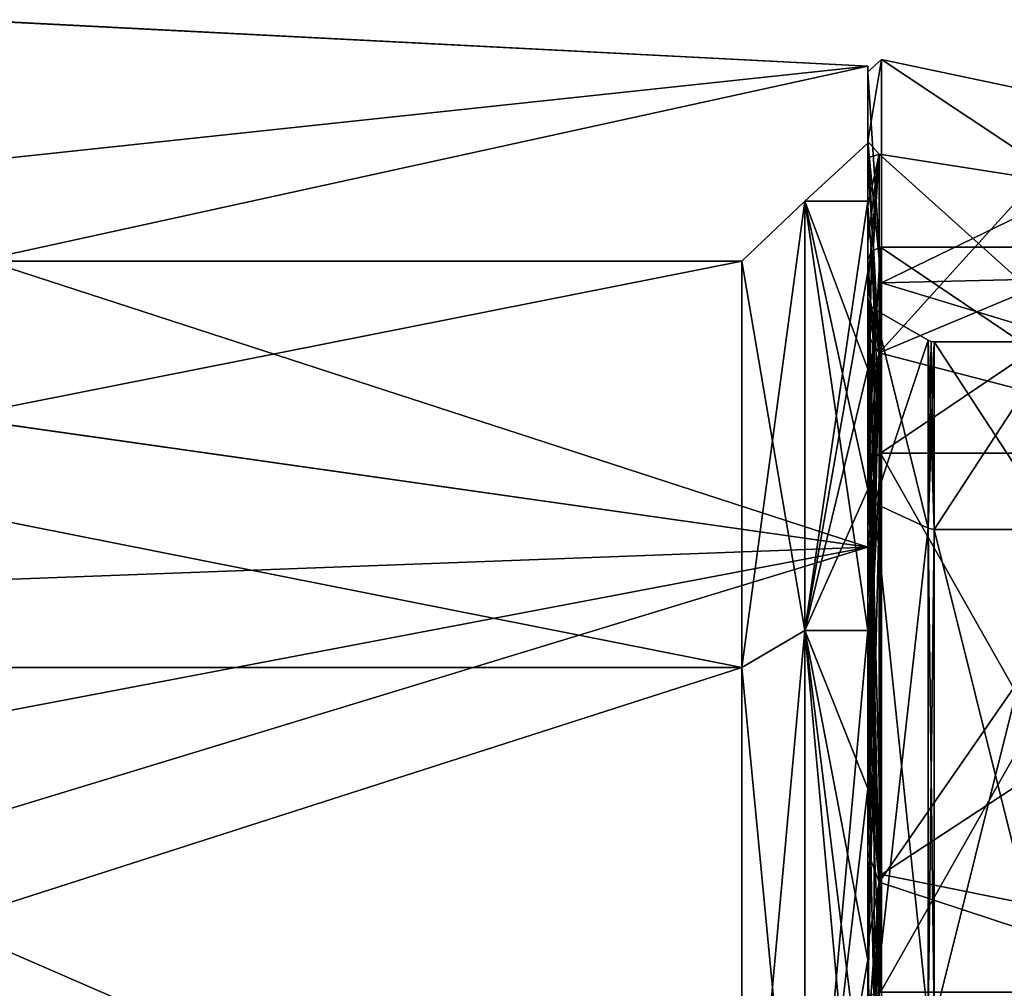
# Model space of a CAD drawing. Header units: millimetres. Extents: x -25 to 71, y -3 to 471.
# Tile 61 of 199: x 27 to 43, y 55 to 71. Entities that reach past the tile are written whole.
import ezdxf

# ---------------------------------------------------------------- set-up
doc = ezdxf.new("R2010")
doc.units = ezdxf.units.MM
doc.header["$LTSCALE"] = 65.185185
for name, color, linetype in [('1', 7, 'CONTINUOUS'), ('100', 7, 'CONTINUOUS'), ('104', 7, 'CONTINUOUS'), ('105', 7, 'CONTINUOUS'), ('106', 7, 'CONTINUOUS'), ('107', 7, 'CONTINUOUS'), ('108', 7, 'CONTINUOUS'), ('109', 7, 'CONTINUOUS'), ('110', 7, 'CONTINUOUS'), ('111', 7, 'CONTINUOUS'), ('112', 7, 'CONTINUOUS'), ('113', 7, 'CONTINUOUS'), ('114', 7, 'CONTINUOUS'), ('117', 7, 'CONTINUOUS'), ('118', 7, 'CONTINUOUS'), ('2', 7, 'CONTINUOUS'), ('3', 7, 'CONTINUOUS'), ('395', 7, 'CONTINUOUS'), ('397', 7, 'CONTINUOUS'), ('398', 7, 'CONTINUOUS'), ('399', 7, 'CONTINUOUS'), ('4', 7, 'CONTINUOUS'), ('402', 7, 'CONTINUOUS'), ('403', 7, 'CONTINUOUS')]:
    doc.layers.add(name, color=color, linetype=linetype)

msp = doc.modelspace()

# ---------------------------------------------------------------- linework, layer by layer
at = {"layer": '1', "color": 7, "linetype": 'CONTINUOUS', "true_color": 0x0833a0}
for points in [[(38.5, 66.881, 5.485), (38.5, 60.433, 14.36), (6, 66.881, 5.485), (38.5, 66.881, 5.485)], [(6, 66.881, 5.485), (38.5, 60.433, 14.36), (6, 60.433, 14.36), (6, 66.881, 5.485)], [(38.5, 66.881, -5.485), (38.5, 66.881, 5.485), (6, 66.881, -5.485), (38.5, 66.881, -5.485)], [(6, 66.881, -5.485), (38.5, 66.881, 5.485), (6, 66.881, 5.485), (6, 66.881, -5.485)], [(38.5, 60.433, -14.36), (38.5, 66.881, -5.485), (6, 60.433, -14.36), (38.5, 60.433, -14.36)], [(6, 60.433, -14.36), (38.5, 66.881, -5.485), (6, 66.881, -5.485), (6, 60.433, -14.36)], [(38.5, 50, 17.75), (6, 50, 17.75), (6, 60.433, 14.36), (38.5, 50, 17.75)], [(38.5, 60.433, 14.36), (38.5, 50, 17.75), (6, 60.433, 14.36), (38.5, 60.433, 14.36)], [(38.5, 50, -17.75), (38.5, 60.433, -14.36), (6, 50, -17.75), (38.5, 50, -17.75)], [(6, 50, -17.75), (38.5, 60.433, -14.36), (6, 60.433, -14.36), (6, 50, -17.75)]]:
    msp.add_3dface(points, dxfattribs=at)
at = {"layer": '100', "linetype": 'CONTINUOUS'}
for points in [[(22.82, 68.084, 10.676), (40.5, 69.972, 6.489), (26.136, 70.711, 3.469), (22.82, 68.084, 10.676)], [(26.136, 70.712, -3.469), (40.5, 69.972, -6.489), (22.821, 68.084, -10.675), (26.136, 70.712, -3.469)], [(26.136, 70.711, 3.469), (40.5, 69.972, -6.489), (26.136, 70.712, -3.469), (26.136, 70.711, 3.469)], [(40.5, 69.972, 6.489), (40.5, 69.972, -6.489), (26.136, 70.711, 3.469), (40.5, 69.972, 6.489)], [(40.5, 62.344, 16.989), (40.5, 69.972, 6.489), (19.369, 65.349, 14.332), (40.5, 62.344, 16.989)], [(19.369, 65.349, 14.332), (40.5, 69.972, 6.489), (22.82, 68.084, 10.676), (19.369, 65.349, 14.332)], [(40.5, 69.972, -6.489), (40.5, 62.344, -16.989), (22.821, 68.084, -10.675), (40.5, 69.972, -6.489)], [(22.821, 68.084, -10.675), (40.5, 62.344, -16.989), (19.37, 65.35, -14.331), (22.821, 68.084, -10.675)], [(19.37, 65.35, -14.331), (40.5, 62.344, -16.989), (14.343, 61.366, -17.658), (19.37, 65.35, -14.331)], [(14.343, 61.366, 17.658), (40.5, 62.344, 16.989), (19.369, 65.349, 14.332), (14.343, 61.366, 17.658)], [(40.5, 50, 21), (40.5, 62.344, 16.989), (0, 50, 21), (40.5, 50, 21)], [(0, 50, 21), (40.5, 62.344, 16.989), (7.7, 56.102, 20.094), (0, 50, 21)], [(7.7, 56.102, 20.094), (40.5, 62.344, 16.989), (14.343, 61.366, 17.658), (7.7, 56.102, 20.094)], [(40.5, 62.344, -16.989), (40.5, 50, -21), (14.343, 61.366, -17.658), (40.5, 62.344, -16.989)], [(14.343, 61.366, -17.658), (40.5, 50, -21), (7.703, 56.104, -20.093), (14.343, 61.366, -17.658)], [(40.5, 50, -21), (0, 50, -21), (7.703, 56.104, -20.093), (40.5, 50, -21)]]:
    msp.add_3dface(points, dxfattribs=at)
at = {"layer": '104', "linetype": 'CONTINUOUS'}
for points in [[(43.5, 65.6), (41.554, 65.6), (41.554, 62.621, -9.169), (43.5, 65.6)], [(43.5, 62.621, -9.169), (43.5, 65.6), (41.554, 62.621, -9.169), (43.5, 62.621, -9.169)], [(43.5, 54.821, -14.836), (43.5, 62.621, -9.169), (41.554, 54.821, -14.836), (43.5, 54.821, -14.836)], [(41.554, 54.821, -14.836), (43.5, 62.621, -9.169), (41.554, 62.621, -9.169), (41.554, 54.821, -14.836)]]:
    msp.add_3dface(points, dxfattribs=at)
at = {"layer": '105', "linetype": 'CONTINUOUS'}
for points in [[(45.806, 69.008), (50.5, 63.568, -9.857), (40.718, 70.082), (45.806, 69.008)], [(40.718, 70.082), (50.5, 63.568, -9.857), (40.718, 66.536, -11.394), (40.718, 70.082)], [(40.718, 66.536, -11.394), (50.5, 63.568, -9.857), (40.718, 57.151, -18.765), (40.718, 66.536, -11.394)], [(50.5, 63.568, -9.857), (50.5, 55.182, -15.95), (40.718, 57.151, -18.765), (50.5, 63.568, -9.857)], [(40.718, 57.151, -18.765), (50.5, 55.182, -15.95), (40.718, 45.241, -19.509), (40.718, 57.151, -18.765)]]:
    msp.add_3dface(points, dxfattribs=at)
at = {"layer": '106', "linetype": 'CONTINUOUS'}
for points in [[(41.554, 65.6), (43.5, 65.6), (43.5, 62.621, 9.169), (41.554, 65.6)], [(41.554, 65.6), (43.5, 62.621, 9.169), (41.554, 62.621, 9.169), (41.554, 65.6)], [(43.5, 62.621, 9.169), (43.5, 54.821, 14.836), (41.554, 62.621, 9.169), (43.5, 62.621, 9.169)], [(41.554, 62.621, 9.169), (43.5, 54.821, 14.836), (41.554, 54.821, 14.836), (41.554, 62.621, 9.169)]]:
    msp.add_3dface(points, dxfattribs=at)
at = {"layer": '107', "linetype": 'CONTINUOUS'}
for points in [[(45.806, 69.008), (40.718, 70.082), (40.718, 66.536, 11.394), (45.806, 69.008)], [(50.5, 66.771), (45.806, 69.008), (40.718, 66.536, 11.394), (50.5, 66.771)], [(50.5, 63.568, 9.857), (50.5, 66.771), (40.718, 66.536, 11.394), (50.5, 63.568, 9.857)], [(40.718, 57.151, 18.765), (50.5, 63.568, 9.857), (40.718, 66.536, 11.394), (40.718, 57.151, 18.765)], [(50.5, 55.182, 15.95), (50.5, 63.568, 9.857), (40.718, 57.151, 18.765), (50.5, 55.182, 15.95)], [(40.718, 45.241, 19.509), (50.5, 55.182, 15.95), (40.718, 57.151, 18.765), (40.718, 45.241, 19.509)]]:
    msp.add_3dface(points, dxfattribs=at)
at = {"layer": '108', "linetype": 'CONTINUOUS'}
for points in [[(40.681, 68.579), (40.681, 65.424, -10.357), (43.179, 68.186), (40.681, 68.579)], [(43.179, 68.186), (40.681, 65.424, -10.357), (45.61, 67.488), (43.179, 68.186)], [(45.61, 67.488), (40.681, 65.424, -10.357), (45.61, 64.148, -10.279), (45.61, 67.488)], [(40.681, 65.424, -10.357), (40.681, 57.03, -17.197), (45.61, 64.148, -10.279), (40.681, 65.424, -10.357)], [(45.61, 64.148, -10.279), (40.681, 57.03, -17.197), (45.61, 55.404, -16.633), (45.61, 64.148, -10.279)], [(40.681, 57.03, -17.197), (40.681, 46.249, -18.196), (45.61, 55.404, -16.633), (40.681, 57.03, -17.197)], [(45.61, 55.404, -16.633), (40.681, 46.249, -18.196), (45.61, 44.596, -16.633), (45.61, 55.404, -16.633)]]:
    msp.add_3dface(points, dxfattribs=at)
at = {"layer": '109', "linetype": 'CONTINUOUS'}
for points in [[(40.7, 63.834, -10.051), (40.7, 67.1), (45.543, 63.834, -10.051), (40.7, 63.834, -10.051)], [(45.543, 63.834, -10.051), (40.7, 67.1), (45.543, 67.1), (45.543, 63.834, -10.051)], [(40.7, 55.284, -16.263), (40.7, 63.834, -10.051), (45.543, 55.284, -16.263), (40.7, 55.284, -16.263)], [(45.543, 55.284, -16.263), (40.7, 63.834, -10.051), (45.543, 63.834, -10.051), (45.543, 55.284, -16.263)]]:
    msp.add_3dface(points, dxfattribs=at)
at = {"layer": '110', "linetype": 'CONTINUOUS'}
for points in [[(40.5, 66.9), (40.5, 63.676, -9.929), (40.5, 66.293), (40.5, 66.9)], [(40.5, 63.676, 9.929), (40.5, 66.9), (40.5, 63.184, 9.572), (40.5, 63.676, 9.929)], [(40.5, 63.184, 9.572), (40.5, 66.9), (40.5, 66.293), (40.5, 63.184, 9.572)], [(40.5, 66.293), (40.5, 63.676, -9.929), (40.5, 63.184, -9.572), (40.5, 66.293)], [(40.5, 63.676, -9.929), (40.5, 59.937, -13.67), (40.5, 59.58, -13.179), (40.5, 63.676, -9.929)], [(40.5, 63.184, -9.572), (40.5, 63.676, -9.929), (40.5, 59.58, -13.179), (40.5, 63.184, -9.572)], [(40.5, 59.937, 13.67), (40.5, 63.676, 9.929), (40.5, 59.58, 13.179), (40.5, 59.937, 13.67)], [(40.5, 59.58, 13.179), (40.5, 63.676, 9.929), (40.5, 63.184, 9.572), (40.5, 59.58, 13.179)], [(40.5, 59.937, -13.67), (40.5, 55.224, -16.072), (40.5, 55.036, -15.495), (40.5, 59.937, -13.67)], [(40.5, 59.58, -13.179), (40.5, 59.937, -13.67), (40.5, 55.036, -15.495), (40.5, 59.58, -13.179)], [(40.5, 55.224, 16.072), (40.5, 59.937, 13.67), (40.5, 55.036, 15.495), (40.5, 55.224, 16.072)], [(40.5, 55.036, 15.495), (40.5, 59.937, 13.67), (40.5, 59.58, 13.179), (40.5, 55.036, 15.495)]]:
    msp.add_3dface(points, dxfattribs=at)
at = {"layer": '111', "linetype": 'CONTINUOUS'}
for points in [[(40.681, 68.579), (43.179, 68.186), (45.61, 64.148, 10.279), (40.681, 68.579)], [(40.681, 68.579), (45.61, 64.148, 10.279), (40.681, 65.424, 10.357), (40.681, 68.579)], [(40.681, 65.424, 10.357), (45.61, 64.148, 10.279), (40.681, 57.03, 17.197), (40.681, 65.424, 10.357)], [(45.61, 64.148, 10.279), (45.61, 55.404, 16.633), (40.681, 57.03, 17.197), (45.61, 64.148, 10.279)], [(40.681, 57.03, 17.197), (45.61, 55.404, 16.633), (40.681, 46.249, 18.196), (40.681, 57.03, 17.197)], [(45.61, 55.404, 16.633), (45.61, 44.596, 16.633), (40.681, 46.249, 18.196), (45.61, 55.404, 16.633)]]:
    msp.add_3dface(points, dxfattribs=at)
at = {"layer": '112', "linetype": 'CONTINUOUS'}
for points in [[(45.543, 67.1), (40.7, 67.1), (40.7, 63.834, 10.051), (45.543, 67.1)], [(45.543, 67.1), (40.7, 63.834, 10.051), (45.543, 63.834, 10.051), (45.543, 67.1)], [(40.7, 63.834, 10.051), (40.7, 55.284, 16.263), (45.543, 63.834, 10.051), (40.7, 63.834, 10.051)], [(45.543, 63.834, 10.051), (40.7, 55.284, 16.263), (45.543, 55.284, 16.263), (45.543, 63.834, 10.051)]]:
    msp.add_3dface(points, dxfattribs=at)
at = {"layer": '113', "linetype": 'CONTINUOUS'}
for points in [[(40.5, 69.882), (40.5, 68.777, 6.538), (40.718, 70.082), (40.5, 69.882)], [(40.5, 69.882), (40.718, 70.082), (40.718, 66.536, -11.394), (40.5, 69.882)], [(40.718, 70.082), (40.5, 68.777, 6.538), (40.718, 66.536, 11.394), (40.718, 70.082)], [(40.5, 68.777, -6.538), (40.5, 69.882), (40.718, 66.536, -11.394), (40.5, 68.777, -6.538)], [(40.5, 65.583, -12.348), (40.5, 68.777, -6.538), (40.718, 66.536, -11.394), (40.5, 65.583, -12.348)], [(40.5, 68.777, 6.538), (40.5, 65.583, 12.348), (40.718, 66.536, 11.394), (40.5, 68.777, 6.538)], [(40.5, 65.583, -12.348), (40.718, 66.536, -11.394), (40.718, 57.151, -18.765), (40.5, 65.583, -12.348)], [(40.5, 65.583, 12.348), (40.5, 60.656, 16.786), (40.718, 66.536, 11.394), (40.5, 65.583, 12.348)], [(40.5, 60.656, 16.786), (40.718, 57.151, 18.765), (40.718, 66.536, 11.394), (40.5, 60.656, 16.786)], [(40.5, 60.656, -16.786), (40.5, 65.583, -12.348), (40.718, 57.151, -18.765), (40.5, 60.656, -16.786)], [(40.5, 47.926, -19.774), (40.5, 60.656, -16.786), (40.718, 57.151, -18.765), (40.5, 47.926, -19.774)], [(40.5, 60.656, 16.786), (40.5, 47.926, 19.774), (40.718, 57.151, 18.765), (40.5, 60.656, 16.786)], [(40.5, 47.926, -19.774), (40.718, 57.151, -18.765), (40.718, 45.241, -19.509), (40.5, 47.926, -19.774)], [(40.5, 47.926, 19.774), (40.718, 45.241, 19.509), (40.718, 57.151, 18.765), (40.5, 47.926, 19.774)]]:
    msp.add_3dface(points, dxfattribs=at)
at = {"layer": '114', "linetype": 'CONTINUOUS'}
for points in [[(40.5, 68.521, 3.097), (40.5, 68.778), (40.681, 65.424, 10.357), (40.5, 68.521, 3.097)], [(40.5, 68.778), (40.5, 68.521, -3.097), (40.681, 68.579), (40.5, 68.778)], [(40.5, 68.778), (40.681, 68.579), (40.681, 65.424, 10.357), (40.5, 68.778)], [(40.5, 68.521, -3.097), (40.5, 67.756, -6.108), (40.681, 68.579), (40.5, 68.521, -3.097)], [(40.5, 67.756, -6.108), (40.5, 67.19, -7.557), (40.681, 68.579), (40.5, 67.756, -6.108)], [(40.5, 67.19, -7.557), (40.5, 66.506, -8.953), (40.681, 68.579), (40.5, 67.19, -7.557)], [(40.5, 66.506, -8.953), (40.5, 65.709, -10.288), (40.681, 68.579), (40.5, 66.506, -8.953)], [(40.5, 65.709, -10.288), (40.681, 65.424, -10.357), (40.681, 68.579), (40.5, 65.709, -10.288)], [(40.5, 67.756, 6.108), (40.5, 68.521, 3.097), (40.681, 65.424, 10.357), (40.5, 67.756, 6.108)], [(40.5, 66.506, 8.953), (40.5, 67.756, 6.108), (40.681, 65.424, 10.357), (40.5, 66.506, 8.953)], [(40.5, 65.709, 10.288), (40.5, 66.506, 8.953), (40.681, 65.424, 10.357), (40.5, 65.709, 10.288)], [(40.5, 64.804, 11.552), (40.5, 65.709, 10.288), (40.681, 65.424, 10.357), (40.5, 64.804, 11.552)], [(40.5, 65.709, -10.288), (40.5, 64.804, -11.552), (40.681, 65.424, -10.357), (40.5, 65.709, -10.288)], [(40.5, 64.804, 11.552), (40.681, 65.424, 10.357), (40.681, 57.03, 17.197), (40.5, 64.804, 11.552)], [(40.5, 64.804, -11.552), (40.5, 63.797, -12.738), (40.681, 65.424, -10.357), (40.5, 64.804, -11.552)], [(40.5, 63.797, -12.738), (40.5, 62.696, -13.835), (40.681, 65.424, -10.357), (40.5, 63.797, -12.738)], [(40.5, 62.696, -13.835), (40.5, 61.507, -14.838), (40.681, 65.424, -10.357), (40.5, 62.696, -13.835)], [(40.5, 61.507, -14.838), (40.5, 60.24, -15.74), (40.681, 65.424, -10.357), (40.5, 61.507, -14.838)], [(40.5, 60.24, -15.74), (40.5, 58.903, -16.533), (40.681, 65.424, -10.357), (40.5, 60.24, -15.74)], [(40.5, 58.903, -16.533), (40.5, 57.504, -17.213), (40.681, 65.424, -10.357), (40.5, 58.903, -16.533)], [(40.5, 57.504, -17.213), (40.681, 57.03, -17.197), (40.681, 65.424, -10.357), (40.5, 57.504, -17.213)], [(40.5, 63.797, 12.738), (40.5, 64.804, 11.552), (40.681, 57.03, 17.197), (40.5, 63.797, 12.738)], [(40.5, 62.696, 13.835), (40.5, 63.797, 12.738), (40.681, 57.03, 17.197), (40.5, 62.696, 13.835)], [(40.5, 61.507, 14.838), (40.5, 62.696, 13.835), (40.681, 57.03, 17.197), (40.5, 61.507, 14.838)], [(40.5, 60.24, 15.74), (40.5, 61.507, 14.838), (40.681, 57.03, 17.197), (40.5, 60.24, 15.74)], [(40.5, 58.903, 16.533), (40.5, 60.24, 15.74), (40.681, 57.03, 17.197), (40.5, 58.903, 16.533)], [(40.5, 57.504, 17.213), (40.5, 58.903, 16.533), (40.681, 57.03, 17.197), (40.5, 57.504, 17.213)], [(40.5, 56.055, 17.775), (40.5, 57.504, 17.213), (40.681, 57.03, 17.197), (40.5, 56.055, 17.775)], [(40.5, 57.504, -17.213), (40.5, 56.055, -17.775), (40.681, 57.03, -17.197), (40.5, 57.504, -17.213)], [(40.5, 56.055, 17.775), (40.681, 57.03, 17.197), (40.681, 46.249, 18.196), (40.5, 56.055, 17.775)], [(40.5, 56.055, -17.775), (40.5, 54.563, -18.215), (40.681, 57.03, -17.197), (40.5, 56.055, -17.775)], [(40.5, 54.563, -18.215), (40.5, 53.04, -18.53), (40.681, 57.03, -17.197), (40.5, 54.563, -18.215)], [(40.5, 53.04, -18.53), (40.5, 51.497, -18.718), (40.681, 57.03, -17.197), (40.5, 53.04, -18.53)], [(40.5, 51.497, -18.718), (40.5, 49.943, -18.778), (40.681, 57.03, -17.197), (40.5, 51.497, -18.718)], [(40.5, 49.943, -18.778), (40.5, 48.39, -18.709), (40.681, 57.03, -17.197), (40.5, 49.943, -18.778)], [(40.5, 48.39, -18.709), (40.681, 46.249, -18.196), (40.681, 57.03, -17.197), (40.5, 48.39, -18.709)], [(40.5, 54.563, 18.215), (40.5, 56.055, 17.775), (40.681, 46.249, 18.196), (40.5, 54.563, 18.215)]]:
    msp.add_3dface(points, dxfattribs=at)
at = {"layer": '117', "linetype": 'CONTINUOUS'}
for points in [[(40.7, 63.834, -10.051), (40.5, 66.9), (40.559, 67.041), (40.7, 63.834, -10.051)], [(40.7, 67.1), (40.7, 63.834, -10.051), (40.559, 67.041), (40.7, 67.1)], [(40.7, 63.834, -10.051), (40.5, 63.676, -9.929), (40.5, 66.9), (40.7, 63.834, -10.051)], [(40.7, 63.834, -10.051), (40.7, 55.284, -16.263), (40.5, 59.937, -13.67), (40.7, 63.834, -10.051)], [(40.7, 63.834, -10.051), (40.5, 59.937, -13.67), (40.5, 63.676, -9.929), (40.7, 63.834, -10.051)], [(40.7, 55.284, -16.263), (40.5, 55.224, -16.072), (40.5, 59.937, -13.67), (40.7, 55.284, -16.263)]]:
    msp.add_3dface(points, dxfattribs=at)
at = {"layer": '118', "linetype": 'CONTINUOUS'}
for points in [[(40.7, 67.1), (40.5, 63.676, 9.929), (40.7, 63.834, 10.051), (40.7, 67.1)], [(40.5, 63.676, 9.929), (40.7, 67.1), (40.559, 67.041), (40.5, 63.676, 9.929)], [(40.5, 66.9), (40.5, 63.676, 9.929), (40.559, 67.041), (40.5, 66.9)], [(40.5, 63.676, 9.929), (40.5, 59.937, 13.67), (40.7, 63.834, 10.051), (40.5, 63.676, 9.929)], [(40.5, 59.937, 13.67), (40.5, 55.224, 16.072), (40.7, 63.834, 10.051), (40.5, 59.937, 13.67)], [(40.5, 55.224, 16.072), (40.7, 55.284, 16.263), (40.7, 63.834, 10.051), (40.5, 55.224, 16.072)]]:
    msp.add_3dface(points, dxfattribs=at)
at = {"layer": '2', "color": 7, "linetype": 'CONTINUOUS', "true_color": 0x0833a0}
for points in [[(38.5, 66.881, 5.485), (38.5, 66.881, -5.485), (39.5, 67.832, 5.794), (38.5, 66.881, 5.485)], [(39.5, 61.021, 15.169), (38.5, 66.881, 5.485), (39.5, 67.832, 5.794), (39.5, 61.021, 15.169)], [(38.5, 66.881, -5.485), (38.5, 60.433, -14.36), (39.5, 67.832, -5.794), (38.5, 66.881, -5.485)], [(39.5, 67.832, 5.794), (38.5, 66.881, -5.485), (39.5, 67.832, -5.794), (39.5, 67.832, 5.794)], [(39.5, 67.832, -5.794), (38.5, 60.433, -14.36), (39.5, 61.021, -15.169), (39.5, 67.832, -5.794)], [(38.5, 60.433, 14.36), (38.5, 66.881, 5.485), (39.5, 61.021, 15.169), (38.5, 60.433, 14.36)], [(39.5, 50, 18.75), (38.5, 60.433, 14.36), (39.5, 61.021, 15.169), (39.5, 50, 18.75)], [(38.5, 60.433, -14.36), (38.5, 50, -17.75), (39.5, 61.021, -15.169), (38.5, 60.433, -14.36)], [(39.5, 61.021, -15.169), (38.5, 50, -17.75), (39.5, 50, -18.75), (39.5, 61.021, -15.169)], [(38.5, 50, 17.75), (38.5, 60.433, 14.36), (39.5, 50, 18.75), (38.5, 50, 17.75)]]:
    msp.add_3dface(points, dxfattribs=at)
at = {"layer": '3', "color": 7, "linetype": 'CONTINUOUS', "true_color": 0x0833a0}
for points in [[(40.5, 67.832, 5.794), (39.5, 67.832, -5.794), (40.5, 68.75), (40.5, 67.832, 5.794)], [(40.5, 68.75), (39.5, 67.832, -5.794), (40.5, 67.832, -5.794), (40.5, 68.75)], [(39.5, 61.021, 15.169), (39.5, 67.832, 5.794), (40.5, 61.021, 15.169), (39.5, 61.021, 15.169)], [(39.5, 67.832, 5.794), (39.5, 67.832, -5.794), (40.5, 67.832, 5.794), (39.5, 67.832, 5.794)], [(40.5, 61.021, 15.169), (39.5, 67.832, 5.794), (40.5, 63.258, 13.258), (40.5, 61.021, 15.169)], [(40.5, 63.258, 13.258), (39.5, 67.832, 5.794), (40.5, 65.169, 11.021), (40.5, 63.258, 13.258)], [(40.5, 65.169, 11.021), (39.5, 67.832, 5.794), (40.5, 67.832, 5.794), (40.5, 65.169, 11.021)], [(39.5, 67.832, -5.794), (39.5, 61.021, -15.169), (40.5, 67.832, -5.794), (39.5, 67.832, -5.794)], [(40.5, 67.832, -5.794), (39.5, 61.021, -15.169), (40.5, 66.706, -8.513), (40.5, 67.832, -5.794)], [(40.5, 66.706, -8.513), (39.5, 61.021, -15.169), (40.5, 65.169, -11.021), (40.5, 66.706, -8.513)], [(40.5, 65.169, -11.021), (39.5, 61.021, -15.169), (40.5, 63.258, -13.258), (40.5, 65.169, -11.021)], [(40.5, 63.258, -13.258), (39.5, 61.021, -15.169), (40.5, 61.021, -15.169), (40.5, 63.258, -13.258)], [(39.5, 50, 18.75), (39.5, 61.021, 15.169), (40.5, 50, 18.75), (39.5, 50, 18.75)], [(40.5, 50, 18.75), (39.5, 61.021, 15.169), (40.5, 52.933, 18.519), (40.5, 50, 18.75)], [(40.5, 52.933, 18.519), (39.5, 61.021, 15.169), (40.5, 55.794, 17.832), (40.5, 52.933, 18.519)], [(40.5, 55.794, 17.832), (39.5, 61.021, 15.169), (40.5, 58.513, 16.706), (40.5, 55.794, 17.832)], [(40.5, 58.513, 16.706), (39.5, 61.021, 15.169), (40.5, 61.021, 15.169), (40.5, 58.513, 16.706)], [(39.5, 61.021, -15.169), (39.5, 50, -18.75), (40.5, 61.021, -15.169), (39.5, 61.021, -15.169)], [(40.5, 61.021, -15.169), (39.5, 50, -18.75), (40.5, 58.513, -16.706), (40.5, 61.021, -15.169)], [(40.5, 58.513, -16.706), (39.5, 50, -18.75), (40.5, 55.794, -17.832), (40.5, 58.513, -16.706)], [(40.5, 55.794, -17.832), (39.5, 50, -18.75), (40.5, 52.933, -18.519), (40.5, 55.794, -17.832)]]:
    msp.add_3dface(points, dxfattribs=at)
at = {"layer": '395', "linetype": 'CONTINUOUS'}
for points in [[(40.6, 63.041, -9.475), (41.454, 65.627), (40.6, 66.12), (40.6, 63.041, -9.475)], [(41.454, 62.642, -9.185), (41.454, 65.627), (40.6, 63.041, -9.475), (41.454, 62.642, -9.185)], [(40.6, 54.981, -15.331), (41.454, 62.642, -9.185), (40.6, 63.041, -9.475), (40.6, 54.981, -15.331)], [(41.454, 54.829, -14.862), (41.454, 62.642, -9.185), (40.6, 54.981, -15.331), (41.454, 54.829, -14.862)]]:
    msp.add_3dface(points, dxfattribs=at)
at = {"layer": '397', "linetype": 'CONTINUOUS'}
for points in [[(40.6, 66.12), (41.454, 65.627), (41.454, 62.642, 9.185), (40.6, 66.12)], [(40.6, 66.12), (41.454, 62.642, 9.185), (40.6, 63.041, 9.475), (40.6, 66.12)], [(41.454, 62.642, 9.185), (41.454, 54.829, 14.862), (40.6, 63.041, 9.475), (41.454, 62.642, 9.185)], [(40.6, 63.041, 9.475), (41.454, 54.829, 14.862), (40.6, 54.981, 15.331), (40.6, 63.041, 9.475)]]:
    msp.add_3dface(points, dxfattribs=at)
at = {"layer": '398', "linetype": 'CONTINUOUS'}
for points in [[(41.454, 65.627), (41.454, 62.642, -9.185), (41.502, 65.607), (41.454, 65.627)], [(41.454, 62.642, -9.185), (41.554, 65.6), (41.502, 65.607), (41.454, 62.642, -9.185)], [(41.554, 62.621, -9.169), (41.554, 65.6), (41.454, 62.642, -9.185), (41.554, 62.621, -9.169)], [(41.554, 62.621, -9.169), (41.454, 62.642, -9.185), (41.454, 54.829, -14.862), (41.554, 62.621, -9.169)], [(41.554, 54.821, -14.836), (41.554, 62.621, -9.169), (41.454, 54.829, -14.862), (41.554, 54.821, -14.836)]]:
    msp.add_3dface(points, dxfattribs=at)
at = {"layer": '399', "linetype": 'CONTINUOUS'}
for points in [[(41.454, 65.627), (41.554, 62.621, 9.169), (41.454, 62.642, 9.185), (41.454, 65.627)], [(41.554, 62.621, 9.169), (41.454, 65.627), (41.502, 65.607), (41.554, 62.621, 9.169)], [(41.554, 65.6), (41.554, 62.621, 9.169), (41.502, 65.607), (41.554, 65.6)], [(41.554, 62.621, 9.169), (41.554, 54.821, 14.836), (41.454, 62.642, 9.185), (41.554, 62.621, 9.169)], [(41.554, 54.821, 14.836), (41.454, 54.829, 14.862), (41.454, 62.642, 9.185), (41.554, 54.821, 14.836)]]:
    msp.add_3dface(points, dxfattribs=at)
at = {"layer": '4', "color": 7, "linetype": 'CONTINUOUS', "true_color": 0x0833a0}
for points in [[(40.5, 69.972, 6.489), (40.5, 62.344, 16.989), (40.5, 65.583, 12.348), (40.5, 69.972, 6.489)], [(40.5, 69.972, -6.489), (40.5, 69.972, 6.489), (40.5, 69.882), (40.5, 69.972, -6.489)], [(40.5, 69.882), (40.5, 69.972, 6.489), (40.5, 68.777, 6.538), (40.5, 69.882)], [(40.5, 68.777, 6.538), (40.5, 69.972, 6.489), (40.5, 65.583, 12.348), (40.5, 68.777, 6.538)], [(40.5, 62.344, -16.989), (40.5, 69.972, -6.489), (40.5, 65.583, -12.348), (40.5, 62.344, -16.989)], [(40.5, 65.583, -12.348), (40.5, 69.972, -6.489), (40.5, 68.777, -6.538), (40.5, 65.583, -12.348)], [(40.5, 68.777, -6.538), (40.5, 69.972, -6.489), (40.5, 69.882), (40.5, 68.777, -6.538)], [(40.5, 68.521, 3.097), (40.5, 68.75), (40.5, 68.778), (40.5, 68.521, 3.097)], [(40.5, 68.778), (40.5, 68.75), (40.5, 68.521, -3.097), (40.5, 68.778)], [(40.5, 67.832, 5.794), (40.5, 68.75), (40.5, 68.521, 3.097), (40.5, 67.832, 5.794)], [(40.5, 68.75), (40.5, 67.832, -5.794), (40.5, 68.521, -3.097), (40.5, 68.75)], [(40.5, 67.756, 6.108), (40.5, 67.832, 5.794), (40.5, 68.521, 3.097), (40.5, 67.756, 6.108)], [(40.5, 68.521, -3.097), (40.5, 67.832, -5.794), (40.5, 67.756, -6.108), (40.5, 68.521, -3.097)], [(40.5, 65.169, 11.021), (40.5, 67.832, 5.794), (40.5, 65.709, 10.288), (40.5, 65.169, 11.021)], [(40.5, 65.709, 10.288), (40.5, 67.832, 5.794), (40.5, 66.506, 8.953), (40.5, 65.709, 10.288)], [(40.5, 66.506, 8.953), (40.5, 67.832, 5.794), (40.5, 67.756, 6.108), (40.5, 66.506, 8.953)], [(40.5, 67.832, -5.794), (40.5, 66.706, -8.513), (40.5, 67.756, -6.108), (40.5, 67.832, -5.794)], [(40.5, 67.756, -6.108), (40.5, 66.706, -8.513), (40.5, 67.19, -7.557), (40.5, 67.756, -6.108)], [(40.5, 67.19, -7.557), (40.5, 66.706, -8.513), (40.5, 66.506, -8.953), (40.5, 67.19, -7.557)], [(40.5, 66.706, -8.513), (40.5, 65.169, -11.021), (40.5, 66.506, -8.953), (40.5, 66.706, -8.513)], [(40.5, 66.506, -8.953), (40.5, 65.169, -11.021), (40.5, 65.709, -10.288), (40.5, 66.506, -8.953)], [(40.5, 64.804, 11.552), (40.5, 65.169, 11.021), (40.5, 65.709, 10.288), (40.5, 64.804, 11.552)], [(40.5, 65.709, -10.288), (40.5, 65.169, -11.021), (40.5, 64.804, -11.552), (40.5, 65.709, -10.288)], [(40.5, 65.583, 12.348), (40.5, 62.344, 16.989), (40.5, 60.656, 16.786), (40.5, 65.583, 12.348)], [(40.5, 60.656, -16.786), (40.5, 62.344, -16.989), (40.5, 65.583, -12.348), (40.5, 60.656, -16.786)], [(40.5, 63.258, 13.258), (40.5, 65.169, 11.021), (40.5, 63.797, 12.738), (40.5, 63.258, 13.258)], [(40.5, 63.797, 12.738), (40.5, 65.169, 11.021), (40.5, 64.804, 11.552), (40.5, 63.797, 12.738)], [(40.5, 65.169, -11.021), (40.5, 63.258, -13.258), (40.5, 64.804, -11.552), (40.5, 65.169, -11.021)], [(40.5, 64.804, -11.552), (40.5, 63.258, -13.258), (40.5, 63.797, -12.738), (40.5, 64.804, -11.552)], [(40.5, 62.696, 13.835), (40.5, 63.258, 13.258), (40.5, 63.797, 12.738), (40.5, 62.696, 13.835)], [(40.5, 63.797, -12.738), (40.5, 63.258, -13.258), (40.5, 62.696, -13.835), (40.5, 63.797, -12.738)], [(40.5, 61.021, 15.169), (40.5, 63.258, 13.258), (40.5, 61.507, 14.838), (40.5, 61.021, 15.169)], [(40.5, 61.507, 14.838), (40.5, 63.258, 13.258), (40.5, 62.696, 13.835), (40.5, 61.507, 14.838)], [(40.5, 63.258, -13.258), (40.5, 61.021, -15.169), (40.5, 62.696, -13.835), (40.5, 63.258, -13.258)], [(40.5, 62.696, -13.835), (40.5, 61.021, -15.169), (40.5, 61.507, -14.838), (40.5, 62.696, -13.835)], [(40.5, 50, -21), (40.5, 62.344, -16.989), (40.5, 60.656, -16.786), (40.5, 50, -21)], [(40.5, 62.344, 16.989), (40.5, 50, 21), (40.5, 60.656, 16.786), (40.5, 62.344, 16.989)], [(40.5, 60.24, 15.74), (40.5, 61.021, 15.169), (40.5, 61.507, 14.838), (40.5, 60.24, 15.74)], [(40.5, 61.507, -14.838), (40.5, 61.021, -15.169), (40.5, 60.24, -15.74), (40.5, 61.507, -14.838)], [(40.5, 58.513, 16.706), (40.5, 61.021, 15.169), (40.5, 58.903, 16.533), (40.5, 58.513, 16.706)], [(40.5, 58.903, 16.533), (40.5, 61.021, 15.169), (40.5, 60.24, 15.74), (40.5, 58.903, 16.533)], [(40.5, 61.021, -15.169), (40.5, 58.513, -16.706), (40.5, 60.24, -15.74), (40.5, 61.021, -15.169)], [(40.5, 47.926, -19.774), (40.5, 50, -21), (40.5, 60.656, -16.786), (40.5, 47.926, -19.774)], [(40.5, 60.656, 16.786), (40.5, 50, 21), (40.5, 47.926, 19.774), (40.5, 60.656, 16.786)], [(40.5, 60.24, -15.74), (40.5, 58.513, -16.706), (40.5, 58.903, -16.533), (40.5, 60.24, -15.74)], [(40.5, 57.504, 17.213), (40.5, 58.513, 16.706), (40.5, 58.903, 16.533), (40.5, 57.504, 17.213)], [(40.5, 58.903, -16.533), (40.5, 58.513, -16.706), (40.5, 57.504, -17.213), (40.5, 58.903, -16.533)], [(40.5, 55.794, 17.832), (40.5, 58.513, 16.706), (40.5, 56.055, 17.775), (40.5, 55.794, 17.832)], [(40.5, 56.055, 17.775), (40.5, 58.513, 16.706), (40.5, 57.504, 17.213), (40.5, 56.055, 17.775)], [(40.5, 58.513, -16.706), (40.5, 55.794, -17.832), (40.5, 57.504, -17.213), (40.5, 58.513, -16.706)], [(40.5, 57.504, -17.213), (40.5, 55.794, -17.832), (40.5, 56.055, -17.775), (40.5, 57.504, -17.213)], [(40.5, 54.563, 18.215), (40.5, 55.794, 17.832), (40.5, 56.055, 17.775), (40.5, 54.563, 18.215)], [(40.5, 56.055, -17.775), (40.5, 55.794, -17.832), (40.5, 54.563, -18.215), (40.5, 56.055, -17.775)], [(40.5, 52.933, 18.519), (40.5, 55.794, 17.832), (40.5, 53.04, 18.53), (40.5, 52.933, 18.519)], [(40.5, 53.04, 18.53), (40.5, 55.794, 17.832), (40.5, 54.563, 18.215), (40.5, 53.04, 18.53)], [(40.5, 55.794, -17.832), (40.5, 52.933, -18.519), (40.5, 54.563, -18.215), (40.5, 55.794, -17.832)]]:
    msp.add_3dface(points, dxfattribs=at)
at = {"layer": '402', "linetype": 'CONTINUOUS'}
for points in [[(40.5, 66.293), (40.5, 63.184, -9.572), (40.527, 66.193), (40.5, 66.293)], [(40.5, 63.184, -9.572), (40.6, 66.12), (40.527, 66.193), (40.5, 63.184, -9.572)], [(40.5, 63.184, -9.572), (40.6, 63.041, -9.475), (40.6, 66.12), (40.5, 63.184, -9.572)], [(40.5, 63.184, -9.572), (40.5, 59.58, -13.179), (40.6, 63.041, -9.475), (40.5, 63.184, -9.572)], [(40.5, 59.58, -13.179), (40.5, 55.036, -15.495), (40.6, 63.041, -9.475), (40.5, 59.58, -13.179)], [(40.5, 55.036, -15.495), (40.6, 54.981, -15.331), (40.6, 63.041, -9.475), (40.5, 55.036, -15.495)]]:
    msp.add_3dface(points, dxfattribs=at)
at = {"layer": '403', "linetype": 'CONTINUOUS'}
for points in [[(40.5, 63.184, 9.572), (40.5, 66.293), (40.6, 63.041, 9.475), (40.5, 63.184, 9.572)], [(40.6, 63.041, 9.475), (40.5, 66.293), (40.527, 66.193), (40.6, 63.041, 9.475)], [(40.6, 66.12), (40.6, 63.041, 9.475), (40.527, 66.193), (40.6, 66.12)], [(40.5, 59.58, 13.179), (40.5, 63.184, 9.572), (40.6, 63.041, 9.475), (40.5, 59.58, 13.179)], [(40.5, 59.58, 13.179), (40.6, 63.041, 9.475), (40.6, 54.981, 15.331), (40.5, 59.58, 13.179)], [(40.5, 55.036, 15.495), (40.5, 59.58, 13.179), (40.6, 54.981, 15.331), (40.5, 55.036, 15.495)]]:
    msp.add_3dface(points, dxfattribs=at)

doc.saveas('drawing.dxf')
